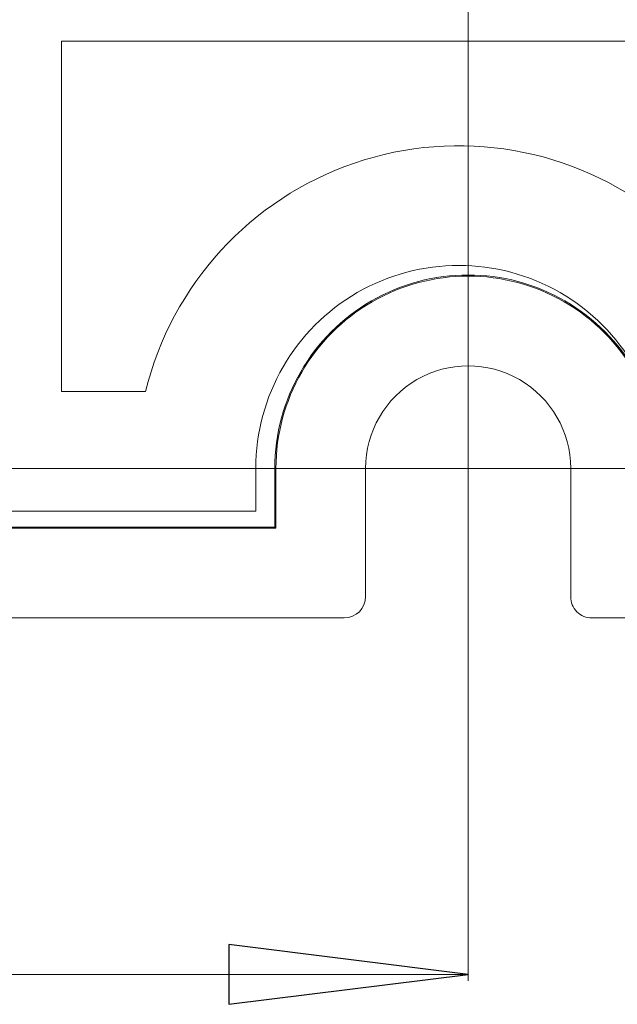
# Model space of a CAD drawing. Header units: millimetres. Extents: x -420 to 420, y -297 to 297.
# Tile 120 of 203: x 143 to 157, y -174 to -151. Entities that reach past the tile are written whole.
import ezdxf

# ---------------------------------------------------------------- set-up
doc = ezdxf.new("R2010")
doc.units = ezdxf.units.MM
doc.header["$MEASUREMENT"] = 0
doc.layers.add('layer 1', color=7, linetype='Continuous')

msp = doc.modelspace()

# ---------------------------------------------------------------- linework, layer by layer
at = {"layer": 'layer 1', "lineweight": 9}
for points in [[(153.5374, -160.0535), (153.5374, -160.0535), (153.5374, 52.7115), (153.5374, 52.7115)], [(158.0175, -151.0534), (158.0175, -151.0534), (144.0172, -151.0534), (144.0172, -151.0534)], [(144.0172, -151.0534), (144.0172, -151.0534), (144.0172, -159.2535), (144.0172, -159.2535)], [(153.5374, -157.6796), (153.5374, -157.6796), (153.5374, -173.043), (153.5374, -173.043)], [(144.0172, -159.2535), (144.0172, -159.2535), (145.985, -159.2535), (145.985, -159.2535)], [(98.5363, -161.0536), (98.5363, -161.0536), (191.5775, -161.0536), (191.5775, -161.0536)], [(148.5673, -161.0536), (148.5673, -161.0536), (148.5673, -162.0536), (148.5673, -162.0536)], [(149.0373, -161.0536), (149.0373, -161.0536), (149.0121, -161.0536), (149.0121, -161.0536)], [(149.0121, -162.4284), (149.0121, -162.4284), (149.0121, -161.0536), (149.0121, -161.0536)], [(149.0373, -162.4536), (149.0373, -162.4536), (149.0373, -161.0536), (149.0373, -161.0536)], [(151.1373, -164.0536), (151.1373, -164.0536), (151.1373, -161.0536), (151.1373, -161.0536)], [(155.9374, -161.0536), (155.9374, -161.0536), (155.9374, -164.0536), (155.9374, -164.0536)], [(128.5169, -162.0536), (128.5169, -162.0536), (148.5673, -162.0536), (148.5673, -162.0536)], [(130.2869, -162.4284), (130.2869, -162.4284), (149.0121, -162.4284), (149.0121, -162.4284)], [(149.0373, -162.4536), (149.0373, -162.4536), (149.0121, -162.4284), (149.0121, -162.4284)], [(102.0364, -162.4536), (102.0364, -162.4536), (149.0373, -162.4536), (149.0373, -162.4536)], [(150.6373, -164.5536), (150.9135, -164.5536), (151.1373, -164.3296), (151.1373, -164.0536)], [(100.4364, -164.5536), (100.4364, -164.5536), (150.6373, -164.5536), (150.6373, -164.5536)], [(156.4374, -164.5536), (156.4374, -164.5536), (162.0375, -164.5536), (162.0375, -164.5536)], [(97.5363, -172.8945), (97.5363, -172.8945), (153.5374, -172.8945), (153.5374, -172.8945)], [(153.5374, -172.8945), (153.5374, -172.8945), (153.5374, -172.8945), (153.5374, -172.8945)]]:
    msp.add_open_spline(points, degree=3, dxfattribs=at)
for points, knots in [([(158.0175, -155.1446), (156.0036, -153.5428), (153.3128, -153.0768), (150.8775, -153.9084), (150.8775, -153.9084), (148.4425, -154.74), (146.5985, -156.7545), (145.985, -159.2535)], [0, 0, 0, 0, 0.3333333, 0.3333333, 0.3333333, 0.3333333, 1, 1, 1, 1]), ([(158.0675, -161.0536), (158.0675, -159.3565), (157.1621, -157.7883), (155.6924, -156.9399), (155.6924, -156.9399), (154.2228, -156.0913), (152.412, -156.0913), (150.9423, -156.9399), (150.9423, -156.9399), (149.4727, -157.7883), (148.5673, -159.3565), (148.5673, -161.0536)], [0, 0, 0, 0, 0.25, 0.25, 0.25, 0.25, 0.5, 0.5, 0.5, 0.5, 1, 1, 1, 1]), ([(158.0627, -161.0536), (158.0627, -159.4367), (157.2001, -157.9429), (155.8, -157.1345), (155.8, -157.1345), (154.3998, -156.3263), (152.675, -156.3263), (151.2747, -157.1345), (151.2747, -157.1345), (149.8747, -157.9429), (149.0121, -159.4367), (149.0121, -161.0536)], [0, 0, 0, 0, 0.25, 0.25, 0.25, 0.25, 0.5, 0.5, 0.5, 0.5, 1, 1, 1, 1]), ([(158.0375, -161.0536), (158.0375, -159.4457), (157.1799, -157.9601), (155.7874, -157.1563), (155.7874, -157.1563), (154.395, -156.3525), (152.6798, -156.3525), (151.2873, -157.1563), (151.2873, -157.1563), (149.8949, -157.9601), (149.0373, -159.4457), (149.0373, -161.0536)], [0, 0, 0, 0, 0.25, 0.25, 0.25, 0.25, 0.5, 0.5, 0.5, 0.5, 1, 1, 1, 1]), ([(155.9374, -161.0536), (155.9374, -160.1959), (155.48, -159.4037), (154.7374, -158.9749), (154.7374, -158.9749), (153.9948, -158.5463), (153.08, -158.5463), (152.3374, -158.9749), (152.3374, -158.9749), (151.5947, -159.4037), (151.1373, -160.1959), (151.1373, -161.0536)], [0, 0, 0, 0, 0.25, 0.25, 0.25, 0.25, 0.5, 0.5, 0.5, 0.5, 1, 1, 1, 1]), ([(155.9374, -164.0536), (155.9374, -164.1862), (155.99, -164.3134), (156.0838, -164.407), (156.0838, -164.407), (156.1776, -164.5008), (156.3048, -164.5536), (156.4374, -164.5536)], [0, 0, 0, 0, 0.3333333, 0.3333333, 0.3333333, 0.3333333, 1, 1, 1, 1]), ([(147.9373, -173.5945), (147.9373, -173.5945), (147.9373, -172.1945), (147.9373, -172.1945), (147.9373, -172.1945), (147.9373, -172.1945), (153.5374, -172.8945), (153.5374, -172.8945)], [0, 0, 0, 0, 0.3333333, 0.3333333, 0.3333333, 0.3333333, 1, 1, 1, 1])]:
    msp.add_open_spline(points, degree=3, knots=knots, dxfattribs=at)
at = {"layer": 'layer 1'}
msp.add_open_spline([(147.9373, -173.5945), (147.9373, -173.5945), (147.9373, -172.1945), (147.9373, -172.1945), (147.9373, -172.1945), (147.9373, -172.1945), (153.5374, -172.8945), (153.5374, -172.8945), (153.5374, -172.8945), (153.5374, -172.8945), (147.9373, -173.5945), (147.9373, -173.5945)], degree=3, knots=[0, 0, 0, 0, 0.25, 0.25, 0.25, 0.25, 0.5, 0.5, 0.5, 0.5, 1, 1, 1, 1], dxfattribs=at)
msp.add_open_spline([(153.5374, -172.8945), (153.5374, -172.8945), (153.5374, -172.8945), (153.5374, -172.8945)], degree=3, dxfattribs=at)

doc.saveas('drawing.dxf')
